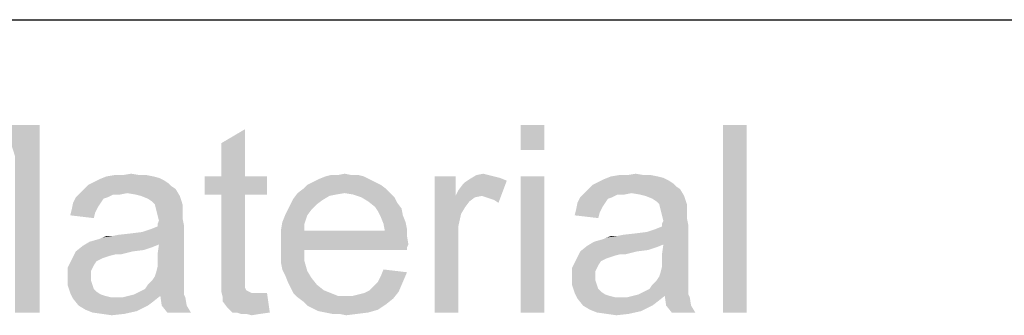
# Paper-space layout '61767N-2-A-2_1_2' of a CAD drawing. Header units: millimetres. Extents: x 0 to 594, y 1 to 420.
# Tile 29 of 83: x 430.89 to 441.41, y 77.51 to 80.66. Entities that reach past the tile are written whole.
import ezdxf

# ---------------------------------------------------------------- set-up
doc = ezdxf.new("R2010")
doc.units = ezdxf.units.MM
doc.header["$LTSCALE"] = 32.67
doc.layers.add('61767N-2-A-2_DXF_FORMAT', color=7, linetype='CONTINUOUS')

psp = doc.layouts.new('61767N-2-A-2_1_2')

# ---------------------------------------------------------------- linework, layer by layer
at = {"layer": '61767N-2-A-2_DXF_FORMAT', "color": 2, "linetype": 'Continuous'}
psp.add_line((409, 80.662), (584, 80.662), dxfattribs=at)
for points in [[(430.7333, 79.537), (431.1037, 79.537), (430.837, 79.2111)], [(430.837, 77.537), (430.837, 79.2111), (431.1037, 79.537)], [(430.837, 77.537), (431.1037, 79.537), (431.1037, 77.537)], [(433.0444, 78.9889), (433.0444, 79.3444), (433.2963, 79.4926)], [(433.0444, 78.9889), (433.2963, 79.4926), (433.2963, 78.9889)], [(436.4963, 79.537), (436.2444, 79.2703), (436.2444, 79.537)], [(436.2444, 79.2703), (436.4963, 79.537), (436.4963, 79.2703)], [(438.6593, 79.537), (438.4074, 77.537), (438.4074, 79.537)], [(438.4074, 77.537), (438.6593, 79.537), (438.6593, 77.537)], [(432.437, 78.9444), (431.6815, 78.9296), (431.7407, 78.9592)], [(432.3185, 78.9889), (432.3778, 78.974), (431.7407, 78.9592)], [(432.3185, 78.9889), (431.7407, 78.9592), (431.8148, 78.9889)], [(431.7407, 78.9592), (432.3778, 78.974), (432.437, 78.9444)], [(432.1704, 79.0037), (432.2444, 79.0037), (431.8148, 78.9889)], [(431.9926, 79.0037), (432.1704, 79.0037), (431.8148, 78.9889)], [(431.9926, 79.0037), (431.8148, 78.9889), (431.9037, 79.0037)], [(431.8148, 78.9889), (432.2444, 79.0037), (432.3185, 78.9889)], [(431.9926, 79.0037), (432.0815, 79.0185), (432.1704, 79.0037)], [(433.2963, 78.9889), (433.5333, 78.9889), (432.8667, 78.7963)], [(433.0444, 78.9889), (433.2963, 78.9889), (432.8667, 78.7963)], [(433.0444, 78.9889), (432.8667, 78.7963), (432.8667, 78.9889)], [(433.0444, 78.7963), (432.8667, 78.7963), (433.5333, 78.9889)], [(433.2963, 78.7963), (433.0444, 78.7963), (433.5333, 78.9889)], [(433.2963, 78.7963), (433.5333, 78.9889), (433.5333, 78.7963)], [(434.6296, 78.9592), (434.0222, 78.9296), (434.0815, 78.9592)], [(434.0222, 78.9296), (434.6296, 78.9592), (434.6889, 78.9296)], [(434.5704, 78.9889), (434.0815, 78.9592), (434.1556, 78.9889)], [(434.0815, 78.9592), (434.5704, 78.9889), (434.6296, 78.9592)], [(434.437, 79.0037), (434.5111, 79.0037), (434.1556, 78.9889)], [(434.2889, 79.0037), (434.437, 79.0037), (434.1556, 78.9889)], [(434.2889, 79.0037), (434.1556, 78.9889), (434.2148, 79.0037)], [(434.1556, 78.9889), (434.5111, 79.0037), (434.5704, 78.9889)], [(434.2889, 79.0037), (434.363, 79.0185), (434.437, 79.0037)], [(435.5482, 78.9889), (435.5482, 78.7814), (435.3259, 77.537)], [(435.5482, 78.9889), (435.3259, 77.537), (435.3259, 78.9889)], [(436.0963, 78.9444), (435.6519, 78.9296), (435.6963, 78.9592)], [(435.9037, 79.0037), (435.963, 78.9889), (435.6963, 78.9592)], [(435.9037, 79.0037), (435.6963, 78.9592), (435.7704, 79.0037)], [(435.963, 78.9889), (436.0222, 78.974), (435.6963, 78.9592)], [(435.6963, 78.9592), (436.0222, 78.974), (436.0963, 78.9444)], [(435.7704, 79.0037), (435.8444, 79.0185), (435.9037, 79.0037)], [(436.4963, 78.9889), (436.2444, 77.537), (436.2444, 78.9889)], [(436.2444, 77.537), (436.4963, 78.9889), (436.4963, 77.537)], [(437.8296, 78.9444), (437.0741, 78.9296), (437.1333, 78.9592)], [(437.7111, 78.9889), (437.7704, 78.974), (437.1333, 78.9592)], [(437.7111, 78.9889), (437.1333, 78.9592), (437.2074, 78.9889)], [(437.1333, 78.9592), (437.7704, 78.974), (437.8296, 78.9444)], [(437.563, 79.0037), (437.637, 79.0037), (437.2074, 78.9889)], [(437.3852, 79.0037), (437.563, 79.0037), (437.2074, 78.9889)], [(437.3852, 79.0037), (437.2074, 78.9889), (437.2963, 79.0037)], [(437.2074, 78.9889), (437.637, 79.0037), (437.7111, 78.9889)], [(437.3852, 79.0037), (437.4741, 79.0185), (437.563, 79.0037)], [(432.5556, 78.8555), (431.5333, 78.8111), (431.5778, 78.8555)], [(432.037, 78.8111), (431.5333, 78.8111), (432.5556, 78.8555)], [(432.5111, 78.8851), (431.5778, 78.8555), (431.6222, 78.9)], [(431.5778, 78.8555), (432.5111, 78.8851), (432.5556, 78.8555)], [(432.4815, 78.9148), (431.6222, 78.9), (431.6815, 78.9296)], [(431.6222, 78.9), (432.4815, 78.9148), (432.5111, 78.8851)], [(431.6815, 78.9296), (432.437, 78.9444), (432.4815, 78.9148)], [(432.1259, 78.7963), (432.037, 78.8111), (432.5556, 78.8555)], [(432.1852, 78.7814), (432.1259, 78.7963), (432.5556, 78.8555)], [(432.1852, 78.7814), (432.5556, 78.8555), (432.6, 78.7814)], [(434.8074, 78.8555), (433.8593, 78.8111), (433.9185, 78.8555)], [(434.363, 78.8111), (433.8593, 78.8111), (434.8074, 78.8555)], [(434.7482, 78.9), (433.9185, 78.8555), (433.963, 78.9)], [(433.9185, 78.8555), (434.7482, 78.9), (434.8074, 78.8555)], [(434.6889, 78.9296), (433.963, 78.9), (434.0222, 78.9296)], [(433.963, 78.9), (434.6889, 78.9296), (434.7482, 78.9)], [(434.363, 78.8111), (434.8074, 78.8555), (434.8519, 78.8111)], [(435.5482, 78.7814), (435.5778, 78.8407), (436.0963, 78.9444)], [(435.8296, 78.7814), (435.5482, 78.7814), (436.0963, 78.9444)], [(435.5778, 78.8407), (435.6222, 78.9), (436.0963, 78.9444)], [(435.6222, 78.9), (435.6519, 78.9296), (436.0963, 78.9444)], [(435.8741, 78.7666), (435.8296, 78.7814), (436.0963, 78.9444)], [(435.9185, 78.7518), (435.8741, 78.7666), (436.0963, 78.9444)], [(435.963, 78.737), (435.9185, 78.7518), (436.0963, 78.9444)], [(435.963, 78.737), (436.0963, 78.9444), (436.0074, 78.7074)], [(437.9482, 78.8555), (436.9259, 78.8111), (436.9704, 78.8555)], [(437.4296, 78.8111), (436.9259, 78.8111), (437.9482, 78.8555)], [(437.9037, 78.8851), (436.9704, 78.8555), (437.0148, 78.9)], [(436.9704, 78.8555), (437.9037, 78.8851), (437.9482, 78.8555)], [(437.8741, 78.9148), (437.0148, 78.9), (437.0741, 78.9296)], [(437.0148, 78.9), (437.8741, 78.9148), (437.9037, 78.8851)], [(437.0741, 78.9296), (437.8296, 78.9444), (437.8741, 78.9148)], [(437.5185, 78.7963), (437.4296, 78.8111), (437.9482, 78.8555)], [(437.5778, 78.7814), (437.5185, 78.7963), (437.9482, 78.8555)], [(437.5778, 78.7814), (437.9482, 78.8555), (437.9926, 78.7814)], [(431.8296, 78.7666), (431.7852, 78.7518), (431.4593, 78.7074)], [(431.8296, 78.7666), (431.4593, 78.7074), (431.4889, 78.7666)], [(431.4593, 78.7074), (431.7852, 78.7518), (431.7556, 78.7074)], [(432.037, 78.8111), (431.8889, 78.7963), (431.4889, 78.7666)], [(432.037, 78.8111), (431.4889, 78.7666), (431.5333, 78.8111)], [(431.4889, 78.7666), (431.8889, 78.7963), (431.8296, 78.7666)], [(431.8889, 78.7963), (432.037, 78.8111), (431.963, 78.7963)], [(432.6, 78.7814), (432.2593, 78.7518), (432.1852, 78.7814)], [(432.3037, 78.7222), (432.2593, 78.7518), (432.6, 78.7814)], [(432.3333, 78.6926), (432.3037, 78.7222), (432.6, 78.7814)], [(432.3333, 78.6926), (432.6, 78.7814), (432.6296, 78.6926)], [(433.2963, 78.7963), (433.0444, 77.9518), (433.0444, 78.7963)], [(433.0444, 77.9518), (433.2963, 78.7963), (433.2963, 77.937)], [(434.1259, 78.737), (433.7852, 78.6926), (433.8148, 78.7518)], [(433.7852, 78.6926), (434.1259, 78.737), (434.0667, 78.6926)], [(434.363, 78.8111), (434.2741, 78.7963), (433.8148, 78.7518)], [(434.363, 78.8111), (433.8148, 78.7518), (433.8593, 78.8111)], [(434.2741, 78.7963), (434.2, 78.7814), (433.8148, 78.7518)], [(433.8148, 78.7518), (434.2, 78.7814), (434.1259, 78.737)], [(434.8519, 78.8111), (434.4519, 78.7963), (434.363, 78.8111)], [(434.5407, 78.7666), (434.4519, 78.7963), (434.8519, 78.8111)], [(434.5407, 78.7666), (434.8519, 78.8111), (434.8963, 78.7666)], [(434.8963, 78.7666), (434.6148, 78.7222), (434.5407, 78.7666)], [(434.6148, 78.7222), (434.8963, 78.7666), (434.9259, 78.7074)], [(435.5482, 78.7814), (435.6074, 78.5889), (435.3259, 77.537)], [(435.5482, 78.7814), (435.8296, 78.7814), (435.7556, 78.7666)], [(435.5482, 78.7814), (435.7556, 78.7666), (435.6963, 78.7222)], [(435.5482, 78.7814), (435.6963, 78.7222), (435.6519, 78.6629)], [(435.5482, 78.7814), (435.6519, 78.6629), (435.6074, 78.5889)], [(437.2222, 78.7666), (437.1778, 78.7518), (436.8519, 78.7074)], [(437.2222, 78.7666), (436.8519, 78.7074), (436.8815, 78.7666)], [(436.8519, 78.7074), (437.1778, 78.7518), (437.1482, 78.7074)], [(437.4296, 78.8111), (437.2815, 78.7963), (436.8815, 78.7666)], [(437.4296, 78.8111), (436.8815, 78.7666), (436.9259, 78.8111)], [(436.8815, 78.7666), (437.2815, 78.7963), (437.2222, 78.7666)], [(437.2815, 78.7963), (437.4296, 78.8111), (437.3556, 78.7963)], [(437.9926, 78.7814), (437.6519, 78.7518), (437.5778, 78.7814)], [(437.6963, 78.7222), (437.6519, 78.7518), (437.9926, 78.7814)], [(437.7259, 78.6926), (437.6963, 78.7222), (437.9926, 78.7814)], [(437.7259, 78.6926), (437.9926, 78.7814), (438.0222, 78.6926)], [(431.6963, 78.6037), (431.4296, 78.574), (431.4444, 78.6333)], [(431.7556, 78.7074), (431.7259, 78.6629), (431.4444, 78.6333)], [(431.7556, 78.7074), (431.4444, 78.6333), (431.4593, 78.7074)], [(431.4444, 78.6333), (431.7259, 78.6629), (431.6963, 78.6037)], [(432.6296, 78.6926), (432.3482, 78.6333), (432.3333, 78.6926)], [(432.6296, 78.6926), (432.6296, 78.6481), (432.3482, 78.6333)], [(432.3482, 78.6333), (432.6296, 78.6481), (432.6296, 78.6037)], [(432.6296, 78.6037), (432.363, 78.574), (432.3482, 78.6333)], [(434.0074, 78.6333), (433.7259, 78.574), (433.7556, 78.6333)], [(433.7259, 78.574), (434.0074, 78.6333), (433.963, 78.574)], [(434.0667, 78.6926), (433.7556, 78.6333), (433.7852, 78.6926)], [(433.7556, 78.6333), (434.0667, 78.6926), (434.0074, 78.6333)], [(434.9259, 78.7074), (434.6889, 78.6629), (434.6148, 78.7222)], [(434.6889, 78.6629), (434.9259, 78.7074), (434.9704, 78.6481)], [(434.9704, 78.6481), (434.7185, 78.6185), (434.6889, 78.6629)], [(434.7185, 78.6185), (434.9704, 78.6481), (434.9852, 78.574)], [(437.0889, 78.6037), (436.8222, 78.574), (436.837, 78.6333)], [(437.1482, 78.7074), (437.1185, 78.6629), (436.837, 78.6333)], [(437.1482, 78.7074), (436.837, 78.6333), (436.8519, 78.7074)], [(436.837, 78.6333), (437.1185, 78.6629), (437.0889, 78.6037)], [(438.0222, 78.6926), (437.7407, 78.6333), (437.7259, 78.6926)], [(438.0222, 78.6926), (438.0222, 78.6481), (437.7407, 78.6333)], [(437.7407, 78.6333), (438.0222, 78.6481), (438.0222, 78.6037)], [(438.0222, 78.6037), (437.7556, 78.574), (437.7407, 78.6333)], [(431.4296, 78.574), (431.6963, 78.6037), (431.6815, 78.5444)], [(432.363, 78.574), (432.6296, 78.6037), (432.6296, 78.5444)], [(432.6296, 78.5444), (432.3778, 78.5148), (432.363, 78.574)], [(432.363, 78.4851), (432.3778, 78.5148), (432.6296, 78.5444)], [(432.363, 78.4851), (432.6296, 78.5444), (432.6444, 78.4703)], [(433.963, 78.574), (433.6963, 78.5), (433.7259, 78.574)], [(433.6963, 78.5), (433.963, 78.574), (433.9333, 78.4851)], [(434.9852, 78.574), (434.7482, 78.5592), (434.7185, 78.6185)], [(434.7482, 78.5592), (434.9852, 78.574), (435.0148, 78.5)], [(435.0148, 78.5), (434.7778, 78.4851), (434.7482, 78.5592)], [(435.6074, 78.5889), (435.5778, 78.4555), (435.3259, 77.537)], [(436.8222, 78.574), (437.0889, 78.6037), (437.0741, 78.5444)], [(437.7556, 78.574), (438.0222, 78.6037), (438.0222, 78.5444)], [(438.0222, 78.5444), (437.7704, 78.5148), (437.7556, 78.574)], [(437.7556, 78.4851), (437.7704, 78.5148), (438.0222, 78.5444)], [(437.7556, 78.4851), (438.0222, 78.5444), (438.037, 78.4703)], [(431.637, 78.2926), (432.2, 78.3963), (432.6444, 78.4703)], [(432.3778, 78.2629), (431.637, 78.2926), (432.6444, 78.4703)], [(432.2, 78.3963), (432.2889, 78.4259), (432.6444, 78.4703)], [(432.2889, 78.4259), (432.363, 78.4555), (432.6444, 78.4703)], [(432.6444, 78.4703), (432.363, 78.4555), (432.363, 78.4851)], [(432.363, 78.1592), (432.3778, 78.2629), (432.6444, 78.4703)], [(432.363, 78.1592), (432.6444, 78.4703), (432.6444, 78.1444)], [(433.9333, 78.4851), (433.6815, 78.4111), (433.6963, 78.5)], [(433.6815, 78.4111), (433.9333, 78.4851), (433.9333, 78.4111)], [(434.7778, 78.4851), (435.0148, 78.5), (435.0296, 78.4259)], [(435.0296, 78.4259), (434.7926, 78.4111), (434.7778, 78.4851)], [(434.7926, 78.4111), (435.0296, 78.4259), (435.0296, 78.3518)], [(435.5778, 78.4555), (435.5778, 78.2926), (435.3259, 77.537)], [(437.0296, 78.2926), (437.5926, 78.3963), (438.037, 78.4703)], [(437.7704, 78.2629), (437.0296, 78.2926), (438.037, 78.4703)], [(437.5926, 78.3963), (437.6815, 78.4259), (438.037, 78.4703)], [(437.6815, 78.4259), (437.7556, 78.4555), (438.037, 78.4703)], [(438.037, 78.4703), (437.7556, 78.4555), (437.7556, 78.4851)], [(437.7556, 78.1592), (437.7704, 78.2629), (438.037, 78.4703)], [(437.7556, 78.1592), (438.037, 78.4703), (438.037, 78.1444)], [(431.637, 78.2926), (431.7407, 78.3222), (432.2, 78.3963)], [(431.7407, 78.3222), (431.7704, 78.337), (432.2, 78.3963)], [(431.7704, 78.337), (431.8741, 78.3518), (432.2, 78.3963)], [(431.8741, 78.3518), (431.7704, 78.337), (431.8148, 78.3518)], [(431.8741, 78.3518), (432.0815, 78.3814), (432.2, 78.3963)], [(431.8741, 78.3518), (431.9482, 78.3666), (432.0815, 78.3814)], [(434.7926, 78.4111), (435.0296, 78.3518), (433.6815, 78.337)], [(433.9333, 78.4111), (434.7926, 78.4111), (433.6815, 78.337)], [(433.9333, 78.4111), (433.6815, 78.337), (433.6815, 78.4111)], [(433.6815, 78.337), (435.0296, 78.3518), (435.0444, 78.2629)], [(435.0444, 78.2629), (433.6815, 78.2481), (433.6815, 78.337)], [(437.0296, 78.2926), (437.1333, 78.3222), (437.5926, 78.3963)], [(437.1333, 78.3222), (437.163, 78.337), (437.5926, 78.3963)], [(437.163, 78.337), (437.2667, 78.3518), (437.5926, 78.3963)], [(437.2667, 78.3518), (437.163, 78.337), (437.2074, 78.3518)], [(437.2667, 78.3518), (437.4741, 78.3814), (437.5926, 78.3963)], [(437.2667, 78.3518), (437.3407, 78.3666), (437.4741, 78.3814)], [(432.3037, 78.2333), (431.4889, 78.1889), (431.563, 78.2481)], [(432.3037, 78.2333), (432.2148, 78.2037), (431.4889, 78.1889)], [(432.3778, 78.2629), (431.563, 78.2481), (431.637, 78.2926)], [(431.563, 78.2481), (432.3778, 78.2629), (432.3037, 78.2333)], [(433.6815, 78.2481), (435.0444, 78.2629), (435.0296, 78.2333)], [(433.6815, 78.2481), (435.0296, 78.2333), (433.9333, 78.2037)], [(433.9333, 78.2037), (433.6815, 78.1592), (433.6815, 78.2481)], [(433.9333, 78.2037), (435.0296, 78.2333), (435.0296, 78.2037)], [(435.3259, 77.537), (435.5778, 78.2926), (435.5778, 77.537)], [(437.6963, 78.2333), (436.8815, 78.1889), (436.9556, 78.2481)], [(437.6963, 78.2333), (437.6074, 78.2037), (436.8815, 78.1889)], [(437.7704, 78.2629), (436.9556, 78.2481), (437.0296, 78.2926)], [(436.9556, 78.2481), (437.7704, 78.2629), (437.6963, 78.2333)], [(432.0963, 78.1889), (431.9185, 78.1592), (431.4444, 78.1)], [(432.0963, 78.1889), (431.4444, 78.1), (431.4889, 78.1889)], [(431.9185, 78.1592), (431.8593, 78.1444), (431.4444, 78.1)], [(431.8593, 78.1444), (431.8148, 78.1296), (431.4444, 78.1)], [(431.8148, 78.1296), (431.7704, 78.1148), (431.4444, 78.1)], [(431.4444, 78.1), (431.7704, 78.1148), (431.7111, 78.0851)], [(431.4889, 78.1889), (432.2148, 78.2037), (432.0963, 78.1889)], [(431.9185, 78.1592), (432.0963, 78.1889), (431.9778, 78.1592)], [(432.6444, 78.1444), (432.363, 78.0851), (432.363, 78.1592)], [(432.363, 78.0851), (432.6444, 78.1444), (432.6444, 78.0555)], [(433.6815, 78.1592), (433.9333, 78.2037), (433.9333, 78.0851)], [(433.9333, 78.0851), (433.6815, 78.0703), (433.6815, 78.1592)], [(437.4889, 78.1889), (437.3111, 78.1592), (436.837, 78.1)], [(437.4889, 78.1889), (436.837, 78.1), (436.8815, 78.1889)], [(437.3111, 78.1592), (437.2519, 78.1444), (436.837, 78.1)], [(437.2519, 78.1444), (437.2074, 78.1296), (436.837, 78.1)], [(437.2074, 78.1296), (437.163, 78.1148), (436.837, 78.1)], [(436.837, 78.1), (437.163, 78.1148), (437.1037, 78.0851)], [(436.8815, 78.1889), (437.6074, 78.2037), (437.4889, 78.1889)], [(437.3111, 78.1592), (437.4889, 78.1889), (437.3704, 78.1592)], [(438.037, 78.1444), (437.7556, 78.0851), (437.7556, 78.1592)], [(437.7556, 78.0851), (438.037, 78.1444), (438.037, 78.0555)], [(431.7111, 78.0851), (431.4, 78.0111), (431.4444, 78.1)], [(431.7111, 78.0851), (431.6815, 78.0407), (431.4, 78.0111)], [(431.4, 78.0111), (431.6815, 78.0407), (431.6519, 77.9814)], [(431.6519, 77.9814), (431.4, 77.9074), (431.4, 78.0111)], [(432.6444, 77.9814), (432.3482, 77.9666), (432.363, 78.0259)], [(432.6444, 78.0555), (432.363, 78.0259), (432.363, 78.0851)], [(432.363, 78.0259), (432.6444, 78.0555), (432.6444, 77.9814)], [(433.6963, 77.9963), (433.6815, 78.0703), (433.9333, 78.0851)], [(433.6963, 77.9963), (433.9333, 78.0851), (433.963, 77.9814)], [(437.1037, 78.0851), (436.7926, 78.0111), (436.837, 78.1)], [(437.1037, 78.0851), (437.0741, 78.0407), (436.7926, 78.0111)], [(436.7926, 78.0111), (437.0741, 78.0407), (437.0444, 77.9814)], [(437.0444, 77.9814), (436.7926, 77.9074), (436.7926, 78.0111)], [(438.037, 77.9814), (437.7407, 77.9666), (437.7556, 78.0259)], [(438.037, 78.0555), (437.7556, 78.0259), (437.7556, 78.0851)], [(437.7556, 78.0259), (438.037, 78.0555), (438.037, 77.9814)], [(431.6519, 77.9814), (431.6519, 77.9222), (431.4, 77.9074)], [(431.4, 77.9074), (431.6519, 77.9222), (431.6519, 77.8777)], [(431.6519, 77.8777), (431.4, 77.8333), (431.4, 77.9074)], [(432.6444, 77.9222), (432.3037, 77.8777), (432.3333, 77.9222)], [(432.3037, 77.8777), (432.6444, 77.9222), (432.6444, 77.8629)], [(432.3333, 77.9222), (432.3482, 77.9666), (432.6444, 77.9814)], [(432.3333, 77.9222), (432.6444, 77.9814), (432.6444, 77.9222)], [(433.2963, 77.937), (433.0444, 77.8481), (433.0444, 77.9518)], [(433.2963, 77.937), (433.2963, 77.8926), (433.0444, 77.8481)], [(433.0444, 77.8481), (433.2963, 77.8926), (433.2963, 77.8481)], [(433.963, 77.9814), (433.7259, 77.937), (433.6963, 77.9963)], [(433.7259, 77.937), (433.963, 77.9814), (434.0074, 77.9074)], [(434.0074, 77.9074), (433.7556, 77.8629), (433.7259, 77.937)], [(433.7556, 77.8629), (434.0074, 77.9074), (434.0667, 77.8333)], [(434.7185, 77.8629), (434.7482, 77.9222), (435.0296, 77.9666)], [(434.7185, 77.8629), (435.0296, 77.9666), (434.9852, 77.8629)], [(435.0296, 77.9666), (434.7482, 77.9222), (434.7778, 77.9963)], [(437.0444, 77.9814), (437.0444, 77.9222), (436.7926, 77.9074)], [(436.7926, 77.9074), (437.0444, 77.9222), (437.0444, 77.8777)], [(437.0444, 77.8777), (436.7926, 77.8333), (436.7926, 77.9074)], [(438.037, 77.9222), (437.6963, 77.8777), (437.7259, 77.9222)], [(437.6963, 77.8777), (438.037, 77.9222), (438.037, 77.8629)], [(437.7259, 77.9222), (437.7407, 77.9666), (438.037, 77.9814)], [(437.7259, 77.9222), (438.037, 77.9814), (438.037, 77.9222)], [(431.4, 77.8333), (431.6519, 77.8777), (431.6667, 77.8333)], [(431.6667, 77.8333), (431.4296, 77.7444), (431.4, 77.8333)], [(431.6667, 77.8333), (431.6815, 77.7889), (431.4296, 77.7444)], [(431.6815, 77.7889), (431.7111, 77.7592), (431.4296, 77.7444)], [(432.6444, 77.774), (432.1704, 77.7592), (432.2296, 77.7889)], [(432.6444, 77.8037), (432.2296, 77.7889), (432.2593, 77.8333)], [(432.2296, 77.7889), (432.6444, 77.8037), (432.6444, 77.774)], [(432.6444, 77.8629), (432.2593, 77.8333), (432.3037, 77.8777)], [(432.2593, 77.8333), (432.6444, 77.8629), (432.6444, 77.8037)], [(433.2963, 77.8481), (433.2963, 77.8185), (433.0444, 77.7592)], [(433.2963, 77.8481), (433.0444, 77.7592), (433.0444, 77.8481)], [(433.2963, 77.8185), (433.2963, 77.8037), (433.0444, 77.7592)], [(433.2963, 77.8037), (433.3111, 77.774), (433.0444, 77.7592)], [(434.0667, 77.8333), (433.7852, 77.8037), (433.7556, 77.8629)], [(433.7852, 77.8037), (434.0667, 77.8333), (434.1407, 77.774)], [(434.1407, 77.774), (433.8148, 77.7444), (433.7852, 77.8037)], [(434.6296, 77.774), (434.6741, 77.8185), (434.9852, 77.8629)], [(434.6296, 77.774), (434.9852, 77.8629), (434.9407, 77.7592)], [(434.9852, 77.8629), (434.6741, 77.8185), (434.7185, 77.8629)], [(436.7926, 77.8333), (437.0444, 77.8777), (437.0593, 77.8333)], [(437.0593, 77.8333), (436.8222, 77.7444), (436.7926, 77.8333)], [(437.0593, 77.8333), (437.0741, 77.7889), (436.8222, 77.7444)], [(437.0741, 77.7889), (437.1037, 77.7592), (436.8222, 77.7444)], [(438.037, 77.774), (437.563, 77.7592), (437.6222, 77.7889)], [(438.037, 77.8037), (437.6222, 77.7889), (437.6519, 77.8333)], [(437.6222, 77.7889), (438.037, 77.8037), (438.037, 77.774)], [(438.037, 77.8629), (437.6519, 77.8333), (437.6963, 77.8777)], [(437.6519, 77.8333), (438.037, 77.8629), (438.037, 77.8037)], [(431.4296, 77.7444), (431.7111, 77.7592), (431.7556, 77.7296)], [(431.7556, 77.7296), (431.4593, 77.6851), (431.4296, 77.7444)], [(431.7556, 77.7296), (431.8, 77.7148), (431.4593, 77.6851)], [(431.8, 77.7148), (431.8593, 77.7), (431.4593, 77.6851)], [(431.9333, 77.7), (431.9926, 77.7), (431.4593, 77.6851)], [(431.8593, 77.7), (431.9333, 77.7), (431.4593, 77.6851)], [(432.3185, 77.6555), (431.4593, 77.6851), (431.9926, 77.7)], [(432.3185, 77.6555), (431.5185, 77.6111), (431.4593, 77.6851)], [(432.3926, 77.7148), (431.9926, 77.7), (432.0519, 77.7148)], [(431.9926, 77.7), (432.3926, 77.7148), (432.3185, 77.6555)], [(432.6444, 77.7296), (432.0519, 77.7148), (432.1111, 77.7296)], [(432.3926, 77.7148), (432.0519, 77.7148), (432.6444, 77.7296)], [(432.1111, 77.7296), (432.1704, 77.7592), (432.6444, 77.774)], [(432.1111, 77.7296), (432.6444, 77.774), (432.6444, 77.7296)], [(432.3926, 77.7148), (432.6444, 77.7296), (432.6593, 77.7)], [(432.6593, 77.7), (432.4074, 77.6111), (432.3926, 77.7148)], [(432.4074, 77.6111), (432.6593, 77.7), (432.6741, 77.6111)], [(433.0444, 77.7592), (433.3111, 77.774), (433.3407, 77.7592)], [(433.3407, 77.7592), (433.0593, 77.7), (433.0444, 77.7592)], [(433.3407, 77.7592), (433.3704, 77.7444), (433.0593, 77.7)], [(433.4741, 77.7444), (433.5333, 77.7444), (433.0593, 77.7)], [(433.4296, 77.7444), (433.4741, 77.7444), (433.0593, 77.7)], [(433.3704, 77.7444), (433.4296, 77.7444), (433.0593, 77.7)], [(433.0593, 77.6555), (433.0593, 77.7), (433.5333, 77.7444)], [(433.1037, 77.5963), (433.0593, 77.6555), (433.5333, 77.7444)], [(433.163, 77.537), (433.1037, 77.5963), (433.5333, 77.7444)], [(433.2074, 77.537), (433.163, 77.537), (433.5333, 77.7444)], [(433.2074, 77.537), (433.5333, 77.7444), (433.563, 77.537)], [(433.8148, 77.7444), (434.1407, 77.774), (434.2148, 77.7444)], [(434.2148, 77.7444), (433.8593, 77.7), (433.8148, 77.7444)], [(434.2148, 77.7444), (434.2889, 77.7148), (433.8593, 77.7)], [(434.3778, 77.7148), (434.4519, 77.7148), (433.8593, 77.7)], [(434.2889, 77.7148), (434.3778, 77.7148), (433.8593, 77.7)], [(434.8815, 77.6851), (433.8593, 77.7), (434.4519, 77.7148)], [(434.8815, 77.6851), (433.9185, 77.6555), (433.8593, 77.7)], [(433.9185, 77.6555), (434.8815, 77.6851), (434.8074, 77.6259)], [(434.4519, 77.7148), (434.5111, 77.7296), (434.9407, 77.7592)], [(434.4519, 77.7148), (434.9407, 77.7592), (434.8815, 77.6851)], [(434.5111, 77.7296), (434.5704, 77.7444), (434.9407, 77.7592)], [(434.9407, 77.7592), (434.5704, 77.7444), (434.6296, 77.774)], [(436.8222, 77.7444), (437.1037, 77.7592), (437.1482, 77.7296)], [(437.1482, 77.7296), (436.8519, 77.6851), (436.8222, 77.7444)], [(437.1482, 77.7296), (437.1926, 77.7148), (436.8519, 77.6851)], [(437.1926, 77.7148), (437.2519, 77.7), (436.8519, 77.6851)], [(437.3259, 77.7), (437.3852, 77.7), (436.8519, 77.6851)], [(437.2519, 77.7), (437.3259, 77.7), (436.8519, 77.6851)], [(437.7111, 77.6555), (436.8519, 77.6851), (437.3852, 77.7)], [(437.7111, 77.6555), (436.9111, 77.6111), (436.8519, 77.6851)], [(437.7852, 77.7148), (437.3852, 77.7), (437.4444, 77.7148)], [(437.3852, 77.7), (437.7852, 77.7148), (437.7111, 77.6555)], [(438.037, 77.7296), (437.4444, 77.7148), (437.5037, 77.7296)], [(437.7852, 77.7148), (437.4444, 77.7148), (438.037, 77.7296)], [(437.5037, 77.7296), (437.563, 77.7592), (438.037, 77.774)], [(437.5037, 77.7296), (438.037, 77.774), (438.037, 77.7296)], [(437.7852, 77.7148), (438.037, 77.7296), (438.0519, 77.7)], [(438.0519, 77.7), (437.8, 77.6111), (437.7852, 77.7148)], [(437.8, 77.6111), (438.0519, 77.7), (438.0667, 77.6111)], [(431.5185, 77.6111), (432.3185, 77.6555), (432.2593, 77.6111)], [(432.2593, 77.6111), (431.5926, 77.5666), (431.5185, 77.6111)], [(432.2593, 77.6111), (432.2, 77.5814), (431.5926, 77.5666)], [(431.5926, 77.5666), (432.2, 77.5814), (432.1407, 77.5518)], [(432.6741, 77.6111), (432.4667, 77.537), (432.4074, 77.6111)], [(432.4667, 77.537), (432.6741, 77.6111), (432.7185, 77.537)], [(434.8074, 77.6259), (433.963, 77.6111), (433.9185, 77.6555)], [(434.0222, 77.5814), (433.963, 77.6111), (434.8074, 77.6259)], [(434.0222, 77.5814), (434.8074, 77.6259), (434.7185, 77.5666)], [(434.7185, 77.5666), (434.0815, 77.5518), (434.0222, 77.5814)], [(436.9111, 77.6111), (437.7111, 77.6555), (437.6519, 77.6111)], [(437.6519, 77.6111), (436.9852, 77.5666), (436.9111, 77.6111)], [(437.6519, 77.6111), (437.5926, 77.5814), (436.9852, 77.5666)], [(436.9852, 77.5666), (437.5926, 77.5814), (437.5333, 77.5518)], [(438.0667, 77.6111), (437.8593, 77.537), (437.8, 77.6111)], [(437.8593, 77.537), (438.0667, 77.6111), (438.1111, 77.537)], [(432.1407, 77.5518), (431.6667, 77.537), (431.5926, 77.5666)], [(431.7704, 77.5222), (431.6667, 77.537), (432.1407, 77.5518)], [(431.7704, 77.5222), (432.1407, 77.5518), (432.0074, 77.5222)], [(432.0074, 77.5222), (431.8741, 77.5074), (431.7704, 77.5222)], [(433.563, 77.537), (433.2519, 77.5222), (433.2074, 77.537)], [(433.3111, 77.5222), (433.2519, 77.5222), (433.563, 77.537)], [(433.3111, 77.5222), (433.563, 77.537), (433.4593, 77.5222)], [(433.4593, 77.5222), (433.3704, 77.5074), (433.3111, 77.5222)], [(434.1556, 77.537), (434.0815, 77.5518), (434.7185, 77.5666)], [(434.1556, 77.537), (434.7185, 77.5666), (434.6148, 77.537)], [(434.6148, 77.537), (434.2296, 77.5222), (434.1556, 77.537)], [(434.3037, 77.5222), (434.2296, 77.5222), (434.6148, 77.537)], [(434.3037, 77.5222), (434.6148, 77.537), (434.4963, 77.5222)], [(434.4963, 77.5222), (434.3778, 77.5074), (434.3037, 77.5222)], [(437.5333, 77.5518), (437.0593, 77.537), (436.9852, 77.5666)], [(437.163, 77.5222), (437.0593, 77.537), (437.5333, 77.5518)], [(437.163, 77.5222), (437.5333, 77.5518), (437.4, 77.5222)], [(437.4, 77.5222), (437.2667, 77.5074), (437.163, 77.5222)]]:
    psp.add_solid(points, dxfattribs=at)

doc.saveas('drawing.dxf')
